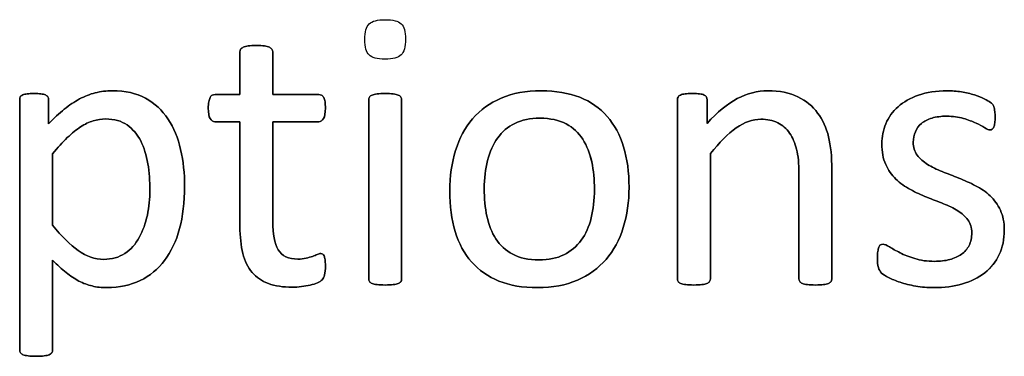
# Model space of a CAD drawing. Header units: inches. Extents: x 0 to 20790, y -12 to 14700.
# Tile 104 of 256: x 1559 to 1940, y 13021 to 13151. Entities that reach past the tile are written whole.
import ezdxf

# ---------------------------------------------------------------- set-up
doc = ezdxf.new("R2010")
doc.units = ezdxf.units.IN

msp = doc.modelspace()

# ---------------------------------------------------------------- linework, layer by layer
at = {"linetype": 'Continuous', "lineweight": 25}
for points, knots in [([(1706.547, 13137.089), (1707.679, 13138.178), (1708.256, 13140.197), (1708.256, 13146.083), (1707.708, 13148.074), (1705.487, 13150.181), (1703.438, 13150.699), (1697.437, 13150.699), (1695.36, 13150.18), (1694.234, 13149.084), (1693.109, 13148.016), (1692.561, 13145.996), (1692.561, 13140.082), (1693.109, 13138.091), (1695.302, 13136.014), (1697.35, 13135.466), (1703.352, 13135.466), (1705.429, 13136.014), (1706.547, 13137.089)], [0, 0, 0, 0, 0.128303, 0.128303, 0.2541147, 0.2541147, 0.3766179, 0.3766179, 0.5014998, 0.5014998, 0.5014998, 0.626434, 0.626434, 0.7501552, 0.7501552, 0.8738764, 0.8738764, 1, 1, 1, 1]), ([(1677.01, 13052.084), (1677.212, 13052.95), (1677.327, 13054.133), (1677.327, 13056.556), (1677.27, 13057.306), (1677.183, 13057.941), (1677.068, 13058.547), (1676.952, 13059.037), (1676.837, 13059.384), (1676.693, 13059.759), (1676.519, 13059.989), (1676.289, 13060.134), (1676.058, 13060.249), (1675.798, 13060.307), (1675.135, 13060.307), (1674.673, 13060.191), (1674.182, 13059.961), (1673.663, 13059.73), (1673.028, 13059.499), (1672.336, 13059.239), (1671.615, 13058.98), (1670.778, 13058.749), (1668.931, 13058.287), (1667.893, 13058.172), (1663.075, 13058.172), (1660.536, 13059.384), (1657.696, 13064.252), (1657.016, 13067.866), (1657.016, 13085.494), (1657.016, 13098.362), (1657.016, 13111.23), (1662.94, 13111.23), (1668.864, 13111.23), (1675.567, 13111.23), (1676.173, 13111.663), (1677.097, 13113.279), (1677.327, 13114.635), (1677.327, 13117.462), (1677.27, 13118.27), (1677.183, 13118.933), (1677.068, 13119.597), (1676.895, 13120.145), (1676.664, 13120.578), (1676.433, 13121.04), (1676.173, 13121.328), (1675.856, 13121.501), (1675.567, 13121.703), (1675.192, 13121.79), (1668.864, 13121.79), (1662.94, 13121.79), (1657.016, 13121.79), (1657.016, 13127.272), (1657.016, 13132.753), (1657.016, 13138.61), (1656.9, 13138.928), (1656.496, 13139.562), (1656.179, 13139.822), (1655.256, 13140.284), (1654.592, 13140.457), (1653.784, 13140.543), (1652.976, 13140.659), (1651.909, 13140.717), (1649.399, 13140.717), (1648.36, 13140.659), (1647.552, 13140.543), (1646.745, 13140.457), (1646.081, 13140.284), (1645.1, 13139.822), (1644.783, 13139.562), (1644.581, 13139.245), (1644.408, 13138.928), (1644.321, 13138.61), (1644.321, 13132.753), (1644.321, 13127.272), (1644.321, 13121.79), (1641.118, 13121.79), (1637.916, 13121.79), (1634.281, 13121.79), (1633.934, 13121.703), (1633.588, 13121.501), (1633.242, 13121.328), (1632.982, 13121.04), (1632.78, 13120.578), (1632.578, 13120.145), (1632.405, 13119.597), (1632.29, 13118.933), (1632.146, 13118.27), (1632.088, 13117.462), (1632.088, 13114.635), (1632.319, 13113.279), (1633.242, 13111.663), (1633.848, 13111.23), (1637.858, 13111.23), (1641.09, 13111.23), (1644.321, 13111.23), (1644.321, 13097.747), (1644.321, 13084.263), (1644.321, 13066.77), (1644.696, 13063.307), (1645.446, 13060.365), (1646.167, 13057.393), (1647.379, 13054.969), (1650.654, 13051.12), (1652.746, 13049.689), (1657.881, 13047.785), (1660.968, 13047.324), (1665.729, 13047.324), (1666.912, 13047.381), (1668.095, 13047.554), (1669.278, 13047.699), (1670.403, 13047.901), (1672.48, 13048.362), (1673.432, 13048.651), (1674.24, 13048.997), (1675.077, 13049.372), (1675.683, 13049.747), (1676.087, 13050.151), (1676.519, 13050.555), (1676.808, 13051.219), (1677.01, 13052.084)], [0, 0, 0, 0, 0.0169336, 0.0169336, 0.0273543, 0.0273543, 0.0273543, 0.0342551, 0.0342551, 0.0342551, 0.0386532, 0.0386532, 0.0386532, 0.0421312, 0.0421312, 0.0486524, 0.0486524, 0.0486524, 0.0578371, 0.0578371, 0.0578371, 0.0698121, 0.0698121, 0.0817871, 0.0817871, 0.1185882, 0.1185882, 0.1557168, 0.1557168, 0.2560764, 0.2560764, 0.2560764, 0.3153147, 0.3153147, 0.3231042, 0.3231042, 0.3308936, 0.3308936, 0.3350317, 0.3350317, 0.3350317, 0.3406368, 0.3406368, 0.3406368, 0.3446716, 0.3446716, 0.3446716, 0.3483066, 0.3483066, 0.4016209, 0.4016209, 0.4016209, 0.454298, 0.454298, 0.4579023, 0.4579023, 0.4615065, 0.4615065, 0.4651107, 0.4651107, 0.4651107, 0.4751388, 0.4751388, 0.484939, 0.484939, 0.484939, 0.4914006, 0.4914006, 0.4978622, 0.4978622, 0.4978622, 0.5012317, 0.5012317, 0.550479, 0.550479, 0.550479, 0.5810003, 0.5810003, 0.5851248, 0.5851248, 0.5851248, 0.5891096, 0.5891096, 0.5891096, 0.5945805, 0.5945805, 0.5945805, 0.6024171, 0.6024171, 0.6171684, 0.6171684, 0.6319196, 0.6319196, 0.69311, 0.69311, 0.69311, 0.82944, 0.82944, 0.8699889, 0.8699889, 0.8699889, 0.8978939, 0.8978939, 0.9255581, 0.9255581, 0.9532222, 0.9532222, 0.9623692, 0.9623692, 0.9623692, 0.9738223, 0.9738223, 0.9852753, 0.9852753, 0.9852753, 0.9926659, 0.9926659, 0.9926659, 1, 1, 1, 1]), ([(1644.581, 13139.245), (1644.408, 13138.928), (1644.321, 13138.61), (1644.321, 13132.753), (1644.321, 13127.272), (1644.321, 13121.79)], [0, 0, 0, 0, 0.0640394, 0.0640394, 1, 1, 1, 1]), ([(1647.552, 13140.543), (1646.745, 13140.457), (1646.081, 13140.284), (1645.1, 13139.822), (1644.783, 13139.562), (1644.581, 13139.245)], [0, 0, 0, 0, 0.5, 0.5, 1, 1, 1, 1]), ([(1653.784, 13140.543), (1652.976, 13140.659), (1651.909, 13140.717), (1649.399, 13140.717), (1648.36, 13140.659), (1647.552, 13140.543)], [0, 0, 0, 0, 0.5057471, 0.5057471, 1, 1, 1, 1]), ([(1657.016, 13121.79), (1657.016, 13127.272), (1657.016, 13132.753), (1657.016, 13138.61), (1656.9, 13138.928), (1656.496, 13139.562), (1656.179, 13139.822), (1655.256, 13140.284), (1654.592, 13140.457), (1653.784, 13140.543)], [0, 0, 0, 0, 0.8296943, 0.8296943, 0.8864629, 0.8864629, 0.9432314, 0.9432314, 1, 1, 1, 1]), ([(1620.984, 13069.942), (1622.278, 13074.762), (1622.942, 13080.186), (1622.942, 13091.265), (1622.423, 13096.025), (1620.395, 13105.003), (1618.758, 13108.922), (1614.28, 13115.698), (1611.401, 13118.356), (1604.326, 13122.268), (1600.034, 13123.232), (1592.705, 13123.232), (1590.513, 13122.973), (1588.435, 13122.425), (1586.358, 13121.905), (1584.338, 13121.097), (1582.348, 13120.059), (1580.386, 13118.991), (1578.424, 13117.693), (1574.531, 13114.487), (1572.509, 13112.615), (1570.403, 13110.48), (1570.403, 13113.577), (1570.403, 13116.673), (1570.403, 13120.232), (1570.316, 13120.607), (1570.114, 13120.895), (1569.941, 13121.184), (1569.624, 13121.415), (1568.701, 13121.819), (1568.124, 13121.963), (1566.739, 13122.136), (1565.844, 13122.165), (1563.738, 13122.165), (1562.873, 13122.136), (1561.43, 13121.963), (1560.853, 13121.819), (1559.93, 13121.415), (1559.612, 13121.184), (1559.324, 13120.607), (1559.237, 13120.232), (1559.237, 13087.543), (1559.237, 13055.315), (1559.237, 13022.655), (1559.324, 13022.309), (1559.497, 13021.992), (1559.699, 13021.703), (1560.016, 13021.444), (1560.997, 13021.04), (1561.661, 13020.867), (1562.469, 13020.78), (1563.277, 13020.665), (1564.315, 13020.607), (1566.825, 13020.607), (1567.893, 13020.665), (1568.701, 13020.78), (1569.509, 13020.867), (1570.172, 13021.04), (1571.095, 13021.444), (1571.413, 13021.703), (1571.615, 13021.992), (1571.817, 13022.309), (1571.932, 13022.655), (1571.932, 13034.629), (1571.932, 13046.169), (1571.932, 13057.71), (1573.779, 13055.893), (1575.51, 13054.335), (1578.799, 13051.68), (1580.472, 13050.555), (1583.784, 13048.812), (1585.492, 13048.189), (1587.252, 13047.785), (1588.983, 13047.352), (1590.888, 13047.15), (1597.754, 13047.15), (1602.024, 13048.074), (1609.526, 13051.709), (1612.671, 13054.306), (1617.762, 13061.018), (1619.682, 13065.096), (1620.984, 13069.942)], [0, 0, 0, 0, 0.0539213, 0.0539213, 0.0985989, 0.0985989, 0.1436132, 0.1436132, 0.1881866, 0.1881866, 0.2324828, 0.2324828, 0.2528488, 0.2528488, 0.2528488, 0.2747557, 0.2747557, 0.2747557, 0.298571, 0.298571, 0.3220058, 0.3220058, 0.3220058, 0.3526958, 0.3526958, 0.3572707, 0.3572707, 0.3572707, 0.3612866, 0.3612866, 0.3653025, 0.3653025, 0.3693184, 0.3693184, 0.3732257, 0.3732257, 0.3771331, 0.3771331, 0.3810405, 0.3810405, 0.3849478, 0.3849478, 0.6577304, 0.6577304, 0.6613935, 0.6613935, 0.6613935, 0.6652587, 0.6652587, 0.6691239, 0.6691239, 0.6691239, 0.6784706, 0.6784706, 0.6880346, 0.6880346, 0.6880346, 0.6940597, 0.6940597, 0.7000848, 0.7000848, 0.7000848, 0.7035935, 0.7035935, 0.797161, 0.797161, 0.797161, 0.818167, 0.818167, 0.839173, 0.839173, 0.8604682, 0.8604682, 0.8604682, 0.87776, 0.87776, 0.9184324, 0.9184324, 0.9591047, 0.9591047, 1, 1, 1, 1]), ([(1570.114, 13120.895), (1569.941, 13121.184), (1569.624, 13121.415), (1568.701, 13121.819), (1568.124, 13121.963), (1566.739, 13122.136), (1565.844, 13122.165), (1563.738, 13122.165), (1562.873, 13122.136), (1561.43, 13121.963), (1560.853, 13121.819), (1559.93, 13121.415), (1559.612, 13121.184), (1559.324, 13120.607), (1559.237, 13120.232), (1559.237, 13087.543), (1559.237, 13055.315), (1559.237, 13022.655), (1559.324, 13022.309), (1559.497, 13021.992)], [0, 0, 0, 0, 0.0132049, 0.0132049, 0.0264097, 0.0264097, 0.0396146, 0.0396146, 0.0524625, 0.0524625, 0.0653105, 0.0653105, 0.0781585, 0.0781585, 0.0910064, 0.0910064, 0.987955, 0.987955, 1, 1, 1, 1]), ([(1620.98, 13069.943), (1622.278, 13074.762), (1622.942, 13080.186), (1622.942, 13091.265), (1622.423, 13096.025), (1620.395, 13105.003), (1618.758, 13108.922), (1614.28, 13115.698), (1611.401, 13118.356), (1604.326, 13122.268), (1600.034, 13123.232), (1592.705, 13123.232), (1590.513, 13122.973), (1588.435, 13122.425)], [0, 0, 0, 0, 0.213255, 0.213255, 0.3899519, 0.3899519, 0.5679805, 0.5679805, 0.7442654, 0.7442654, 0.9194537, 0.9194537, 1, 1, 1, 1]), ([(1706.474, 13049.511), (1706.67, 13049.776), (1706.785, 13050.122), (1706.785, 13073.627), (1706.785, 13096.698), (1706.785, 13120.145), (1706.67, 13120.463), (1706.266, 13121.097), (1705.948, 13121.357), (1705.025, 13121.761), (1704.361, 13121.905), (1703.554, 13122.021), (1702.746, 13122.107), (1701.678, 13122.165), (1699.168, 13122.165), (1698.129, 13122.107), (1697.322, 13122.021), (1696.514, 13121.905), (1695.85, 13121.761), (1694.869, 13121.357), (1694.552, 13121.097), (1694.35, 13120.78), (1694.177, 13120.463), (1694.09, 13120.145), (1694.09, 13096.698), (1694.09, 13073.627), (1694.09, 13050.122), (1694.177, 13049.776), (1694.35, 13049.516), (1694.552, 13049.228), (1694.869, 13048.968), (1695.85, 13048.564), (1696.514, 13048.42), (1697.322, 13048.305), (1698.129, 13048.218), (1699.168, 13048.16), (1701.678, 13048.16), (1702.746, 13048.218), (1703.554, 13048.305), (1704.361, 13048.42), (1705.025, 13048.564), (1705.948, 13048.968), (1706.266, 13049.228), (1706.474, 13049.511)], [0, 0, 0, 0, 0.0079449, 0.0079449, 0.4314948, 0.4314948, 0.4383804, 0.4383804, 0.4452659, 0.4452659, 0.4521515, 0.4521515, 0.4521515, 0.4712256, 0.4712256, 0.4898663, 0.4898663, 0.4898663, 0.5020993, 0.5020993, 0.5143323, 0.5143323, 0.5143323, 0.5207714, 0.5207714, 0.9168542, 0.9168542, 0.9242838, 0.9242838, 0.9242838, 0.9318608, 0.9318608, 0.9394378, 0.9394378, 0.9394378, 0.9577211, 0.9577211, 0.9764296, 0.9764296, 0.9764296, 0.9882148, 0.9882148, 1, 1, 1, 1]), ([(1703.554, 13122.021), (1702.746, 13122.107), (1701.678, 13122.165), (1699.168, 13122.165), (1698.129, 13122.107), (1697.322, 13122.021)], [0, 0, 0, 0, 0.5057471, 0.5057471, 1, 1, 1, 1]), ([(1792.4, 13070.353), (1793.888, 13075.108), (1794.638, 13080.301), (1794.638, 13091.726), (1793.917, 13096.92), (1791.145, 13106.16), (1788.983, 13110.076), (1783.374, 13116.553), (1779.837, 13119.02), (1771.345, 13122.371), (1766.393, 13123.232), (1754.823, 13123.232), (1749.659, 13122.309), (1740.83, 13118.501), (1737.166, 13115.846), (1731.249, 13108.953), (1729.058, 13104.883), (1726.124, 13095.388), (1725.394, 13090.197), (1725.394, 13078.685), (1726.087, 13073.463), (1728.856, 13064.231), (1730.963, 13060.307), (1736.605, 13053.858), (1740.137, 13051.392), (1748.577, 13047.981), (1753.554, 13047.15), (1765.094, 13047.15), (1770.23, 13048.131), (1779.127, 13051.944), (1782.809, 13054.652), (1788.695, 13061.519), (1790.916, 13065.616), (1792.4, 13070.353)], [0, 0, 0, 0, 0.0581053, 0.0581053, 0.1179985, 0.1179985, 0.1779958, 0.1779958, 0.2382588, 0.2382588, 0.2986629, 0.2986629, 0.3612134, 0.3612134, 0.4237638, 0.4237638, 0.4857565, 0.4857565, 0.5474063, 0.5474063, 0.611258, 0.611258, 0.6751096, 0.6751096, 0.7386795, 0.7386795, 0.8024746, 0.8024746, 0.8682127, 0.8682127, 0.9341063, 0.9341063, 1, 1, 1, 1]), ([(1792.417, 13070.347), (1793.888, 13075.108), (1794.638, 13080.301), (1794.638, 13091.726), (1793.917, 13096.92), (1791.145, 13106.16), (1788.983, 13110.076), (1783.374, 13116.553), (1779.837, 13119.02), (1771.345, 13122.371), (1766.393, 13123.232), (1754.823, 13123.232), (1749.659, 13122.309), (1740.83, 13118.501), (1737.166, 13115.846), (1731.249, 13108.953), (1729.058, 13104.883), (1727.587, 13100.122)], [0, 0, 0, 0, 0.1196183, 0.1196183, 0.2429171, 0.2429171, 0.36643, 0.36643, 0.4904903, 0.4904903, 0.6148409, 0.6148409, 0.74361, 0.74361, 0.8723791, 0.8723791, 1, 1, 1, 1]), ([(1872.66, 13049.511), (1872.855, 13049.776), (1872.971, 13050.122), (1872.971, 13064.635), (1872.971, 13078.714), (1872.971, 13097.699), (1872.538, 13101.911), (1870.863, 13108.957), (1869.451, 13112.009), (1865.551, 13117.228), (1862.988, 13119.337), (1856.698, 13122.453), (1852.803, 13123.232), (1844.234, 13123.232), (1840.339, 13122.223), (1832.572, 13118.195), (1828.683, 13114.981), (1824.788, 13110.624), (1824.788, 13113.673), (1824.788, 13116.722), (1824.788, 13120.203), (1824.702, 13120.549), (1824.529, 13120.809), (1824.356, 13121.097), (1824.067, 13121.357), (1823.634, 13121.588), (1823.23, 13121.819), (1822.653, 13121.963), (1821.182, 13122.133), (1820.23, 13122.165), (1817.922, 13122.165), (1816.97, 13122.136), (1815.527, 13121.963), (1814.95, 13121.819), (1814.027, 13121.357), (1813.709, 13121.097), (1813.565, 13120.809), (1813.421, 13120.549), (1813.334, 13120.203), (1813.334, 13096.698), (1813.334, 13073.627), (1813.334, 13050.122), (1813.421, 13049.776), (1813.594, 13049.516), (1813.796, 13049.228), (1814.113, 13048.968), (1815.094, 13048.564), (1815.758, 13048.42), (1816.566, 13048.305), (1817.373, 13048.218), (1818.412, 13048.16), (1820.922, 13048.16), (1821.99, 13048.218), (1822.798, 13048.305), (1823.605, 13048.42), (1824.269, 13048.564), (1825.192, 13048.968), (1825.51, 13049.228), (1825.712, 13049.516), (1825.914, 13049.776), (1826.029, 13050.122), (1826.029, 13066.683), (1826.029, 13082.811), (1826.029, 13098.939), (1829.52, 13103.296), (1832.838, 13106.614), (1839.224, 13111.101), (1842.388, 13112.24), (1848.043, 13112.24), (1850.207, 13111.778), (1853.934, 13109.943), (1855.458, 13108.605), (1857.81, 13105.104), (1858.718, 13103.036), (1859.979, 13098.223), (1860.276, 13095.044), (1860.276, 13077.579), (1860.276, 13064.067), (1860.276, 13050.122), (1860.363, 13049.776), (1860.564, 13049.516), (1860.766, 13049.228), (1861.113, 13048.968), (1862.036, 13048.564), (1862.671, 13048.42), (1863.507, 13048.305), (1864.315, 13048.218), (1865.354, 13048.16), (1867.893, 13048.16), (1868.903, 13048.218), (1869.739, 13048.305), (1870.547, 13048.42), (1871.182, 13048.564), (1872.105, 13048.968), (1872.451, 13049.228), (1872.66, 13049.511)], [0, 0, 0, 0, 0.003308, 0.003308, 0.1109298, 0.1109298, 0.148421, 0.148421, 0.1859825, 0.1859825, 0.2230812, 0.2230812, 0.2601799, 0.2601799, 0.2919457, 0.2919457, 0.3235262, 0.3235262, 0.3235262, 0.3491126, 0.3491126, 0.3527447, 0.3527447, 0.3527447, 0.3561092, 0.3561092, 0.3561092, 0.3611616, 0.3611616, 0.3660223, 0.3660223, 0.3711323, 0.3711323, 0.3762422, 0.3762422, 0.3813522, 0.3813522, 0.3813522, 0.3843323, 0.3843323, 0.5432056, 0.5432056, 0.5461857, 0.5461857, 0.5461857, 0.549519, 0.549519, 0.5528522, 0.5528522, 0.5528522, 0.5609049, 0.5609049, 0.5691449, 0.5691449, 0.5691449, 0.5743354, 0.5743354, 0.579526, 0.579526, 0.579526, 0.5824175, 0.5824175, 0.6901747, 0.6901747, 0.6901747, 0.7261598, 0.7261598, 0.7619281, 0.7619281, 0.7898925, 0.7898925, 0.8175111, 0.8175111, 0.8448187, 0.8448187, 0.8717433, 0.8717433, 0.9637847, 0.9637847, 0.9667327, 0.9667327, 0.9667327, 0.9700902, 0.9700902, 0.9734478, 0.9734478, 0.9734478, 0.9817377, 0.9817377, 0.9896591, 0.9896591, 0.9896591, 0.9948295, 0.9948295, 1, 1, 1, 1]), ([(1823.634, 13121.588), (1823.23, 13121.819), (1822.653, 13121.963), (1821.182, 13122.133), (1820.23, 13122.165), (1817.922, 13122.165), (1816.97, 13122.136), (1815.527, 13121.963), (1814.95, 13121.819), (1814.027, 13121.357), (1813.709, 13121.097), (1813.565, 13120.809)], [0, 0, 0, 0, 0.2001512, 0.2001512, 0.3927074, 0.3927074, 0.5951383, 0.5951383, 0.7975691, 0.7975691, 1, 1, 1, 1]), ([(1872.653, 13049.516), (1872.855, 13049.776), (1872.971, 13050.122), (1872.971, 13064.635), (1872.971, 13078.714), (1872.971, 13097.699), (1872.538, 13101.911), (1870.863, 13108.957), (1869.451, 13112.009), (1865.551, 13117.228), (1862.988, 13119.337), (1856.698, 13122.453), (1852.803, 13123.232), (1844.234, 13123.232), (1840.339, 13122.223), (1832.572, 13118.195), (1828.683, 13114.981), (1824.788, 13110.624)], [0, 0, 0, 0, 0.010225, 0.010225, 0.3428774, 0.3428774, 0.4587604, 0.4587604, 0.5748606, 0.5748606, 0.6895305, 0.6895305, 0.8042005, 0.8042005, 0.9023866, 0.9023866, 1, 1, 1, 1]), ([(1937.616, 13059.937), (1938.926, 13062.702), (1939.589, 13065.846), (1939.589, 13072.367), (1939.07, 13074.935), (1937.092, 13079.24), (1935.752, 13081.08), (1934.107, 13082.609), (1932.463, 13084.167), (1930.588, 13085.466), (1928.453, 13086.533), (1926.346, 13087.629), (1924.182, 13088.61), (1919.822, 13090.332), (1917.662, 13091.178), (1915.585, 13092.015), (1913.479, 13092.823), (1911.603, 13093.746), (1909.959, 13094.785), (1908.314, 13095.794), (1906.987, 13097.006), (1905.948, 13098.362), (1904.938, 13099.718), (1904.419, 13101.392), (1904.419, 13104.825), (1904.679, 13106.152), (1905.775, 13108.633), (1906.554, 13109.701), (1907.622, 13110.595), (1908.66, 13111.49), (1910.016, 13112.182), (1913.305, 13113.163), (1915.181, 13113.394), (1919.768, 13113.394), (1921.903, 13113.105), (1923.779, 13112.557), (1925.625, 13111.98), (1927.27, 13111.374), (1930.039, 13110.105), (1931.165, 13109.499), (1932.03, 13108.922), (1932.925, 13108.374), (1933.588, 13108.085), (1934.338, 13108.085), (1934.627, 13108.172), (1934.886, 13108.345), (1935.146, 13108.547), (1935.348, 13108.835), (1935.55, 13109.239), (1935.723, 13109.643), (1935.839, 13110.191), (1936.012, 13111.461), (1936.041, 13112.211), (1936.041, 13113.913), (1936.012, 13114.606), (1935.834, 13115.73), (1935.781, 13116.193), (1935.694, 13116.597), (1935.608, 13116.972), (1935.492, 13117.318), (1935.319, 13117.635), (1935.117, 13117.924), (1934.771, 13118.299), (1934.223, 13118.703), (1933.704, 13119.107), (1932.896, 13119.597), (1931.857, 13120.116), (1930.79, 13120.665), (1929.52, 13121.155), (1926.551, 13122.087), (1924.875, 13122.482), (1923.028, 13122.771), (1921.182, 13123.088), (1919.335, 13123.232), (1913.305, 13123.232), (1909.612, 13122.684), (1903.297, 13120.425), (1900.668, 13118.933), (1896.456, 13115.183), (1894.898, 13112.99), (1893.831, 13110.509), (1892.792, 13108.028), (1892.273, 13105.431), (1892.273, 13099.632), (1892.763, 13096.977), (1893.773, 13094.785), (1894.754, 13092.563), (1896.081, 13090.688), (1897.725, 13089.072), (1899.37, 13087.485), (1901.217, 13086.158), (1903.294, 13085.033), (1905.371, 13083.936), (1907.506, 13082.955), (1911.867, 13081.234), (1913.998, 13080.388), (1916.046, 13079.58), (1918.095, 13078.801), (1919.941, 13077.878), (1921.586, 13076.868), (1923.202, 13075.829), (1924.529, 13074.646), (1926.548, 13071.992), (1927.039, 13070.347), (1927.039, 13066.481), (1926.693, 13064.865), (1925.308, 13062.096), (1924.327, 13060.942), (1923.028, 13060.047), (1921.759, 13059.153), (1920.23, 13058.46), (1916.768, 13057.537), (1914.806, 13057.306), (1909.785, 13057.306), (1907.247, 13057.652), (1902.83, 13059.029), (1900.928, 13059.788), (1899.312, 13060.624), (1897.697, 13061.432), (1896.341, 13062.211), (1895.215, 13062.903), (1894.119, 13063.596), (1893.282, 13063.942), (1892.359, 13063.942), (1892.042, 13063.827), (1891.753, 13063.654), (1891.494, 13063.481), (1891.263, 13063.192), (1891.118, 13062.788), (1890.945, 13062.355), (1890.83, 13061.836), (1890.715, 13061.172), (1890.628, 13060.48), (1890.57, 13059.672), (1890.57, 13057.104), (1890.686, 13055.864), (1891.205, 13054.017), (1891.609, 13053.296), (1892.763, 13052.257), (1893.657, 13051.68), (1894.869, 13051.045), (1896.11, 13050.411), (1897.61, 13049.776), (1899.37, 13049.199), (1901.159, 13048.593), (1903.15, 13048.131), (1905.371, 13047.727), (1907.622, 13047.352), (1909.959, 13047.15), (1916.421, 13047.15), (1920.086, 13047.641), (1926.753, 13049.595), (1929.635, 13051.017), (1934.443, 13054.839), (1936.3, 13057.162), (1937.616, 13059.937)], [0, 0, 0, 0, 0.0265971, 0.0265971, 0.0488695, 0.0488695, 0.071505, 0.071505, 0.071505, 0.0916763, 0.0916763, 0.0916763, 0.1124207, 0.1124207, 0.1329291, 0.1329291, 0.1329291, 0.1513232, 0.1513232, 0.1513232, 0.1671509, 0.1671509, 0.1671509, 0.1827935, 0.1827935, 0.1941287, 0.1941287, 0.2054639, 0.2054639, 0.2054639, 0.2187849, 0.2187849, 0.232106, 0.232106, 0.2470255, 0.2470255, 0.2470255, 0.2617411, 0.2617411, 0.2764567, 0.2764567, 0.2764567, 0.2827861, 0.2827861, 0.2867419, 0.2867419, 0.2867419, 0.2899769, 0.2899769, 0.2899769, 0.2946866, 0.2946866, 0.2993962, 0.2993962, 0.3039489, 0.3039489, 0.3087355, 0.3087355, 0.3087355, 0.3118991, 0.3118991, 0.3118991, 0.3162873, 0.3162873, 0.3162873, 0.3241694, 0.3241694, 0.3241694, 0.3358727, 0.3358727, 0.3477852, 0.3477852, 0.3477852, 0.3635516, 0.3635516, 0.3992722, 0.3992722, 0.4352836, 0.4352836, 0.4712949, 0.4712949, 0.4712949, 0.4954133, 0.4954133, 0.5223243, 0.5223243, 0.5223243, 0.5434303, 0.5434303, 0.5434303, 0.5642681, 0.5642681, 0.5642681, 0.5855645, 0.5855645, 0.6066186, 0.6066186, 0.6066186, 0.6252846, 0.6252846, 0.6252846, 0.6414191, 0.6414191, 0.6575536, 0.6575536, 0.6732136, 0.6732136, 0.6888736, 0.6888736, 0.6888736, 0.7040281, 0.7040281, 0.7191826, 0.7191826, 0.7391866, 0.7391866, 0.7589539, 0.7589539, 0.7589539, 0.7730817, 0.7730817, 0.7730817, 0.7812698, 0.7812698, 0.7868722, 0.7868722, 0.7868722, 0.7901715, 0.7901715, 0.7901715, 0.7952132, 0.7952132, 0.7952132, 0.802729, 0.802729, 0.8148868, 0.8148868, 0.8270447, 0.8270447, 0.8392026, 0.8392026, 0.8392026, 0.8540559, 0.8540559, 0.8540559, 0.8729189, 0.8729189, 0.8729189, 0.8944875, 0.8944875, 0.9297587, 0.9297587, 0.9647499, 0.9647499, 1, 1, 1, 1]), ([(1923.028, 13122.771), (1921.182, 13123.088), (1919.335, 13123.232), (1913.305, 13123.232), (1909.612, 13122.684), (1903.297, 13120.425), (1900.668, 13118.933), (1896.456, 13115.183), (1894.898, 13112.99), (1893.831, 13110.509)], [0, 0, 0, 0, 0.1276528, 0.1276528, 0.4168663, 0.4168663, 0.7084331, 0.7084331, 1, 1, 1, 1]), ([(1931.857, 13120.116), (1930.79, 13120.665), (1929.52, 13121.155), (1926.551, 13122.087), (1924.875, 13122.482), (1923.028, 13122.771)], [0, 0, 0, 0, 0.495573, 0.495573, 1, 1, 1, 1]), ([(1570.403, 13110.48), (1570.403, 13113.577), (1570.403, 13116.673), (1570.403, 13120.232), (1570.316, 13120.607), (1570.114, 13120.895)], [0, 0, 0, 0, 0.8702703, 0.8702703, 1, 1, 1, 1]), ([(1582.348, 13120.059), (1580.386, 13118.991), (1578.424, 13117.693), (1574.531, 13114.487), (1572.509, 13112.615), (1570.403, 13110.48)], [0, 0, 0, 0, 0.5040267, 0.5040267, 1, 1, 1, 1]), ([(1632.29, 13118.933), (1632.146, 13118.27), (1632.088, 13117.462), (1632.088, 13114.635), (1632.319, 13113.279), (1633.242, 13111.663), (1633.848, 13111.23), (1637.858, 13111.23), (1641.09, 13111.23), (1644.321, 13111.23)], [0, 0, 0, 0, 0.0795356, 0.0795356, 0.2292497, 0.2292497, 0.3789638, 0.3789638, 1, 1, 1, 1]), ([(1644.321, 13121.79), (1641.118, 13121.79), (1637.916, 13121.79), (1634.281, 13121.79), (1633.934, 13121.703), (1633.588, 13121.501)], [0, 0, 0, 0, 0.8809524, 0.8809524, 1, 1, 1, 1]), ([(1675.856, 13121.501), (1675.567, 13121.703), (1675.192, 13121.79), (1668.864, 13121.79), (1662.94, 13121.79), (1657.016, 13121.79)], [0, 0, 0, 0, 0.0638298, 0.0638298, 1, 1, 1, 1]), ([(1657.016, 13111.23), (1662.94, 13111.23), (1668.864, 13111.23), (1675.567, 13111.23), (1676.173, 13111.663), (1677.097, 13113.279), (1677.327, 13114.635), (1677.327, 13117.462), (1677.27, 13118.27), (1677.183, 13118.933)], [0, 0, 0, 0, 0.7502759, 0.7502759, 0.8489324, 0.8489324, 0.9475888, 0.9475888, 1, 1, 1, 1]), ([(1694.35, 13120.78), (1694.177, 13120.463), (1694.09, 13120.145), (1694.09, 13096.698), (1694.09, 13073.627), (1694.09, 13050.122), (1694.177, 13049.776), (1694.35, 13049.516)], [0, 0, 0, 0, 0.0157068, 0.0157068, 0.9818768, 0.9818768, 1, 1, 1, 1]), ([(1697.322, 13122.021), (1696.514, 13121.905), (1695.85, 13121.761), (1694.869, 13121.357), (1694.552, 13121.097), (1694.35, 13120.78)], [0, 0, 0, 0, 0.5, 0.5, 1, 1, 1, 1]), ([(1706.468, 13049.516), (1706.67, 13049.776), (1706.785, 13050.122), (1706.785, 13073.627), (1706.785, 13096.698), (1706.785, 13120.145), (1706.67, 13120.463), (1706.266, 13121.097), (1705.948, 13121.357), (1705.025, 13121.761), (1704.361, 13121.905), (1703.554, 13122.021)], [0, 0, 0, 0, 0.0175713, 0.0175713, 0.9543147, 0.9543147, 0.9695431, 0.9695431, 0.9847716, 0.9847716, 1, 1, 1, 1]), ([(1813.565, 13120.809), (1813.421, 13120.549), (1813.334, 13120.203), (1813.334, 13096.698), (1813.334, 13073.627), (1813.334, 13050.122), (1813.421, 13049.776), (1813.594, 13049.516)], [0, 0, 0, 0, 0.0180796, 0.0180796, 0.9819204, 0.9819204, 1, 1, 1, 1]), ([(1824.788, 13110.624), (1824.788, 13113.673), (1824.788, 13116.722), (1824.788, 13120.203), (1824.702, 13120.549), (1824.529, 13120.809)], [0, 0, 0, 0, 0.8756906, 0.8756906, 1, 1, 1, 1]), ([(1935.55, 13109.239), (1935.723, 13109.643), (1935.839, 13110.191), (1936.012, 13111.461), (1936.041, 13112.211), (1936.041, 13113.913), (1936.012, 13114.606), (1935.834, 13115.73), (1935.781, 13116.193), (1935.694, 13116.597)], [0, 0, 0, 0, 0.2510668, 0.2510668, 0.5021337, 0.5021337, 0.7448316, 0.7448316, 1, 1, 1, 1]), ([(1608.747, 13095.044), (1609.295, 13091.726), (1609.555, 13088.322), (1609.555, 13081.542), (1609.208, 13078.339), (1607.881, 13071.992), (1606.843, 13069.107), (1604.015, 13063.971), (1602.169, 13061.923), (1597.597, 13058.855), (1594.869, 13058.085), (1588.262, 13058.085), (1584.973, 13059.21), (1578.741, 13063.711), (1575.423, 13066.972), (1571.932, 13071.242), (1571.932, 13080.426), (1571.932, 13089.611), (1571.932, 13098.795), (1573.923, 13101.305), (1575.827, 13103.411), (1579.434, 13106.844), (1581.136, 13108.23), (1582.78, 13109.268), (1584.425, 13110.336), (1586.041, 13111.115), (1587.627, 13111.576), (1589.214, 13112.067), (1590.83, 13112.326), (1595.764, 13112.326), (1598.504, 13111.547), (1602.923, 13108.466), (1604.679, 13106.412), (1607.264, 13101.299), (1608.199, 13098.362), (1608.747, 13095.044)], [0, 0, 0, 0, 0.0683135, 0.0683135, 0.1305178, 0.1305178, 0.192722, 0.192722, 0.2549262, 0.2549262, 0.317497, 0.317497, 0.3851873, 0.3851873, 0.4528776, 0.4528776, 0.4528776, 0.6292528, 0.6292528, 0.6292528, 0.6836987, 0.6836987, 0.7390439, 0.7390439, 0.7390439, 0.7741419, 0.7741419, 0.7741419, 0.8062151, 0.8062151, 0.8703613, 0.8703613, 0.9354716, 0.9354716, 1, 1, 1, 1]), ([(1587.627, 13111.576), (1589.214, 13112.067), (1590.83, 13112.326), (1595.764, 13112.326), (1598.504, 13111.547), (1602.923, 13108.466), (1604.679, 13106.412), (1607.264, 13101.299), (1608.199, 13098.362), (1608.747, 13095.044)], [0, 0, 0, 0, 0.1420056, 0.1420056, 0.4260169, 0.4260169, 0.7142968, 0.7142968, 1, 1, 1, 1]), ([(1644.321, 13111.23), (1644.321, 13097.747), (1644.321, 13084.263), (1644.321, 13066.77), (1644.696, 13063.307), (1645.446, 13060.365)], [0, 0, 0, 0, 0.7707532, 0.7707532, 1, 1, 1, 1]), ([(1672.336, 13059.239), (1671.615, 13058.98), (1670.778, 13058.749), (1668.931, 13058.287), (1667.893, 13058.172), (1663.075, 13058.172), (1660.536, 13059.384), (1657.696, 13064.252), (1657.016, 13067.866), (1657.016, 13085.494), (1657.016, 13098.362), (1657.016, 13111.23)], [0, 0, 0, 0, 0.0604067, 0.0604067, 0.1208135, 0.1208135, 0.3064536, 0.3064536, 0.4937452, 0.4937452, 1, 1, 1, 1]), ([(1780.21, 13095.707), (1780.905, 13092.361), (1781.251, 13088.841), (1781.251, 13081.08), (1780.847, 13077.416), (1780.011, 13074.098), (1779.203, 13070.751), (1777.904, 13067.866), (1774.419, 13063.044), (1772.192, 13061.172), (1766.768, 13058.518), (1763.565, 13057.854), (1755.804, 13057.854), (1752.428, 13058.576), (1749.716, 13060.047), (1746.975, 13061.49), (1744.811, 13063.481), (1741.58, 13068.443), (1740.426, 13071.357), (1739.047, 13078.023), (1738.695, 13081.599), (1738.695, 13089.332), (1739.128, 13092.996), (1740.81, 13099.666), (1742.128, 13102.546), (1745.604, 13107.412), (1747.812, 13109.297), (1753.213, 13111.94), (1756.439, 13112.615), (1764.229, 13112.615), (1767.604, 13111.894), (1773.016, 13108.957), (1775.192, 13106.989), (1778.366, 13101.969), (1779.52, 13099.026), (1780.21, 13095.707)], [0, 0, 0, 0, 0.0676707, 0.0676707, 0.1400264, 0.1400264, 0.1400264, 0.2011218, 0.2011218, 0.2630503, 0.2630503, 0.3249788, 0.3249788, 0.3931969, 0.3931969, 0.3931969, 0.4510423, 0.4510423, 0.5088876, 0.5088876, 0.5662549, 0.5662549, 0.6253606, 0.6253606, 0.6850724, 0.6850724, 0.7452559, 0.7452559, 0.8049234, 0.8049234, 0.8701413, 0.8701413, 0.9350707, 0.9350707, 1, 1, 1, 1]), ([(1749.716, 13060.047), (1746.975, 13061.49), (1744.811, 13063.481), (1741.58, 13068.443), (1740.426, 13071.357), (1739.047, 13078.023), (1738.695, 13081.599), (1738.695, 13089.332), (1739.128, 13092.996), (1740.81, 13099.666), (1742.128, 13102.546), (1745.604, 13107.412), (1747.812, 13109.297), (1753.213, 13111.94), (1756.439, 13112.615), (1764.229, 13112.615), (1767.604, 13111.894), (1773.016, 13108.957), (1775.192, 13106.989), (1778.366, 13101.969), (1779.52, 13099.026), (1780.212, 13095.708)], [0, 0, 0, 0, 0.0953281, 0.0953281, 0.1906562, 0.1906562, 0.2851963, 0.2851963, 0.3826013, 0.3826013, 0.4810053, 0.4810053, 0.5801866, 0.5801866, 0.6785175, 0.6785175, 0.7859954, 0.7859954, 0.8929977, 0.8929977, 1, 1, 1, 1]), ([(1826.029, 13098.939), (1829.52, 13103.296), (1832.838, 13106.614), (1839.224, 13111.101), (1842.388, 13112.24), (1848.043, 13112.24), (1850.207, 13111.778), (1853.934, 13109.943), (1855.458, 13108.605), (1857.81, 13105.104), (1858.718, 13103.036), (1859.979, 13098.223), (1860.276, 13095.044), (1860.276, 13077.579), (1860.276, 13064.067), (1860.276, 13050.122), (1860.363, 13049.776), (1860.564, 13049.516)], [0, 0, 0, 0, 0.1301177, 0.1301177, 0.2594518, 0.2594518, 0.3605676, 0.3605676, 0.4604332, 0.4604332, 0.5591739, 0.5591739, 0.6565299, 0.6565299, 0.9893406, 0.9893406, 1, 1, 1, 1]), ([(1907.622, 13110.595), (1908.66, 13111.49), (1910.016, 13112.182), (1913.305, 13113.163), (1915.181, 13113.394), (1919.768, 13113.394), (1921.903, 13113.105), (1923.779, 13112.557)], [0, 0, 0, 0, 0.3205128, 0.3205128, 0.6410256, 0.6410256, 1, 1, 1, 1]), ([(1923.779, 13112.557), (1925.625, 13111.98), (1927.27, 13111.374), (1930.039, 13110.105), (1931.165, 13109.499), (1932.03, 13108.922)], [0, 0, 0, 0, 0.5, 0.5, 1, 1, 1, 1]), ([(1571.932, 13098.795), (1573.923, 13101.305), (1575.827, 13103.411), (1579.434, 13106.844), (1581.136, 13108.23), (1582.78, 13109.268)], [0, 0, 0, 0, 0.4959041, 0.4959041, 1, 1, 1, 1]), ([(1893.831, 13110.509), (1892.792, 13108.028), (1892.273, 13105.431), (1892.273, 13099.632), (1892.763, 13096.977), (1893.773, 13094.785)], [0, 0, 0, 0, 0.4726368, 0.4726368, 1, 1, 1, 1]), ([(1905.948, 13098.362), (1904.938, 13099.718), (1904.419, 13101.392), (1904.419, 13104.825), (1904.679, 13106.152), (1905.775, 13108.633), (1906.554, 13109.701), (1907.622, 13110.595)], [0, 0, 0, 0, 0.408284, 0.408284, 0.704142, 0.704142, 1, 1, 1, 1]), ([(1932.03, 13108.922), (1932.925, 13108.374), (1933.588, 13108.085), (1934.338, 13108.085), (1934.627, 13108.172), (1934.886, 13108.345)], [0, 0, 0, 0, 0.6153846, 0.6153846, 1, 1, 1, 1]), ([(1727.587, 13100.122), (1726.124, 13095.388), (1725.394, 13090.197), (1725.394, 13078.685), (1726.087, 13073.463), (1728.856, 13064.231), (1730.963, 13060.307), (1736.605, 13053.858), (1740.137, 13051.392), (1748.577, 13047.981), (1753.554, 13047.15), (1765.094, 13047.15), (1770.23, 13048.131), (1779.127, 13051.944), (1782.809, 13054.652), (1788.695, 13061.519), (1790.916, 13065.616), (1792.417, 13070.347)], [0, 0, 0, 0, 0.1198845, 0.1198845, 0.2440506, 0.2440506, 0.3682168, 0.3682168, 0.4918351, 0.4918351, 0.6158913, 0.6158913, 0.7437259, 0.7437259, 0.8718629, 0.8718629, 1, 1, 1, 1]), ([(1780.212, 13095.708), (1780.905, 13092.361), (1781.251, 13088.841), (1781.251, 13081.08), (1780.847, 13077.416), (1780.011, 13074.098)], [0, 0, 0, 0, 0.4832714, 0.4832714, 1, 1, 1, 1]), ([(1825.712, 13049.516), (1825.914, 13049.776), (1826.029, 13050.122), (1826.029, 13066.683), (1826.029, 13082.811), (1826.029, 13098.939)], [0, 0, 0, 0, 0.0261324, 0.0261324, 1, 1, 1, 1]), ([(1608.747, 13095.044), (1609.295, 13091.726), (1609.555, 13088.322), (1609.555, 13081.542), (1609.208, 13078.339), (1607.881, 13071.992), (1606.843, 13069.107), (1604.015, 13063.971), (1602.169, 13061.923), (1597.597, 13058.855), (1594.869, 13058.085), (1588.262, 13058.085), (1584.973, 13059.21), (1578.741, 13063.711), (1575.423, 13066.972), (1571.932, 13071.242)], [0, 0, 0, 0, 0.1508433, 0.1508433, 0.2881965, 0.2881965, 0.4255498, 0.4255498, 0.562903, 0.562903, 0.7010659, 0.7010659, 0.8505329, 0.8505329, 1, 1, 1, 1]), ([(1928.453, 13086.533), (1926.346, 13087.629), (1924.182, 13088.61), (1919.822, 13090.332), (1917.662, 13091.178), (1915.585, 13092.015)], [0, 0, 0, 0, 0.5028597, 0.5028597, 1, 1, 1, 1]), ([(1903.294, 13085.033), (1905.371, 13083.936), (1907.506, 13082.955), (1911.867, 13081.234), (1913.998, 13080.388), (1916.046, 13079.58)], [0, 0, 0, 0, 0.5028597, 0.5028597, 1, 1, 1, 1]), ([(1937.627, 13059.932), (1938.926, 13062.702), (1939.589, 13065.846), (1939.589, 13072.367), (1939.07, 13074.935), (1937.092, 13079.24), (1935.752, 13081.08), (1934.107, 13082.609)], [0, 0, 0, 0, 0.3719617, 0.3719617, 0.6834419, 0.6834419, 1, 1, 1, 1]), ([(1921.586, 13076.868), (1923.202, 13075.829), (1924.529, 13074.646), (1926.548, 13071.992), (1927.039, 13070.347), (1927.039, 13066.481), (1926.693, 13064.865), (1925.308, 13062.096), (1924.327, 13060.942), (1923.028, 13060.047)], [0, 0, 0, 0, 0.2537313, 0.2537313, 0.5074627, 0.5074627, 0.7537313, 0.7537313, 1, 1, 1, 1]), ([(1780.011, 13074.098), (1779.203, 13070.751), (1777.904, 13067.866), (1774.419, 13063.044), (1772.192, 13061.172), (1766.768, 13058.518), (1763.565, 13057.854), (1755.804, 13057.854), (1752.428, 13058.576), (1749.716, 13060.047)], [0, 0, 0, 0, 0.2413212, 0.2413212, 0.485933, 0.485933, 0.7305448, 0.7305448, 1, 1, 1, 1]), ([(1587.252, 13047.785), (1588.983, 13047.352), (1590.888, 13047.15), (1597.754, 13047.15), (1602.024, 13048.074), (1609.526, 13051.709), (1612.671, 13054.306), (1617.762, 13061.018), (1619.682, 13065.096), (1620.98, 13069.943)], [0, 0, 0, 0, 0.1239276, 0.1239276, 0.4154192, 0.4154192, 0.7069109, 0.7069109, 1, 1, 1, 1]), ([(1895.215, 13062.903), (1894.119, 13063.596), (1893.282, 13063.942), (1892.359, 13063.942), (1892.042, 13063.827), (1891.753, 13063.654)], [0, 0, 0, 0, 0.59375, 0.59375, 1, 1, 1, 1]), ([(1571.615, 13021.992), (1571.817, 13022.309), (1571.932, 13022.655), (1571.932, 13034.629), (1571.932, 13046.169), (1571.932, 13057.71)], [0, 0, 0, 0, 0.0361446, 0.0361446, 1, 1, 1, 1]), ([(1571.932, 13057.71), (1573.779, 13055.893), (1575.51, 13054.335), (1578.799, 13051.68), (1580.472, 13050.555), (1583.784, 13048.812), (1585.492, 13048.189), (1587.252, 13047.785)], [0, 0, 0, 0, 0.331811, 0.331811, 0.663622, 0.663622, 1, 1, 1, 1]), ([(1645.446, 13060.365), (1646.167, 13057.393), (1647.379, 13054.969), (1650.654, 13051.12), (1652.746, 13049.689), (1657.881, 13047.785), (1660.968, 13047.324), (1665.729, 13047.324), (1666.912, 13047.381), (1668.095, 13047.554)], [0, 0, 0, 0, 0.3020665, 0.3020665, 0.6015259, 0.6015259, 0.9009852, 0.9009852, 1, 1, 1, 1]), ([(1676.289, 13060.134), (1676.058, 13060.249), (1675.798, 13060.307), (1675.135, 13060.307), (1674.673, 13060.191), (1674.182, 13059.961)], [0, 0, 0, 0, 0.3478261, 0.3478261, 1, 1, 1, 1]), ([(1677.01, 13052.084), (1677.212, 13052.95), (1677.327, 13054.133), (1677.327, 13056.556), (1677.27, 13057.306), (1677.183, 13057.941)], [0, 0, 0, 0, 0.6190476, 0.6190476, 1, 1, 1, 1]), ([(1890.715, 13061.172), (1890.628, 13060.48), (1890.57, 13059.672), (1890.57, 13057.104), (1890.686, 13055.864), (1891.205, 13054.017), (1891.609, 13053.296), (1892.763, 13052.257), (1893.657, 13051.68), (1894.869, 13051.045)], [0, 0, 0, 0, 0.1708543, 0.1708543, 0.4472362, 0.4472362, 0.7236181, 0.7236181, 1, 1, 1, 1]), ([(1923.028, 13060.047), (1921.759, 13059.153), (1920.23, 13058.46), (1916.768, 13057.537), (1914.806, 13057.306), (1909.785, 13057.306), (1907.247, 13057.652), (1902.83, 13059.029), (1900.928, 13059.788), (1899.312, 13060.624)], [0, 0, 0, 0, 0.216245, 0.216245, 0.43249, 0.43249, 0.7179334, 0.7179334, 1, 1, 1, 1]), ([(1905.371, 13047.727), (1907.622, 13047.352), (1909.959, 13047.15), (1916.421, 13047.15), (1920.086, 13047.641), (1926.753, 13049.595), (1929.635, 13051.017), (1934.443, 13054.839), (1936.3, 13057.162), (1937.627, 13059.932)], [0, 0, 0, 0, 0.1697237, 0.1697237, 0.4472719, 0.4472719, 0.7226174, 0.7226174, 1, 1, 1, 1]), ([(1668.095, 13047.554), (1669.278, 13047.699), (1670.403, 13047.901), (1672.48, 13048.362), (1673.432, 13048.651), (1674.24, 13048.997)], [0, 0, 0, 0, 0.5, 0.5, 1, 1, 1, 1]), ([(1694.35, 13049.516), (1694.552, 13049.228), (1694.869, 13048.968), (1695.85, 13048.564), (1696.514, 13048.42), (1697.322, 13048.305)], [0, 0, 0, 0, 0.5, 0.5, 1, 1, 1, 1]), ([(1697.322, 13048.305), (1698.129, 13048.218), (1699.168, 13048.16), (1701.678, 13048.16), (1702.746, 13048.218), (1703.554, 13048.305)], [0, 0, 0, 0, 0.4942529, 0.4942529, 1, 1, 1, 1]), ([(1703.554, 13048.305), (1704.361, 13048.42), (1705.025, 13048.564), (1705.948, 13048.968), (1706.266, 13049.228), (1706.468, 13049.516)], [0, 0, 0, 0, 0.5, 0.5, 1, 1, 1, 1]), ([(1813.594, 13049.516), (1813.796, 13049.228), (1814.113, 13048.968), (1815.094, 13048.564), (1815.758, 13048.42), (1816.566, 13048.305)], [0, 0, 0, 0, 0.5, 0.5, 1, 1, 1, 1]), ([(1816.566, 13048.305), (1817.373, 13048.218), (1818.412, 13048.16), (1820.922, 13048.16), (1821.99, 13048.218), (1822.798, 13048.305)], [0, 0, 0, 0, 0.4942529, 0.4942529, 1, 1, 1, 1]), ([(1822.798, 13048.305), (1823.605, 13048.42), (1824.269, 13048.564), (1825.192, 13048.968), (1825.51, 13049.228), (1825.712, 13049.516)], [0, 0, 0, 0, 0.5, 0.5, 1, 1, 1, 1]), ([(1860.564, 13049.516), (1860.766, 13049.228), (1861.113, 13048.968), (1862.036, 13048.564), (1862.671, 13048.42), (1863.507, 13048.305)], [0, 0, 0, 0, 0.5, 0.5, 1, 1, 1, 1]), ([(1863.507, 13048.305), (1864.315, 13048.218), (1865.354, 13048.16), (1867.893, 13048.16), (1868.903, 13048.218), (1869.739, 13048.305)], [0, 0, 0, 0, 0.5113636, 0.5113636, 1, 1, 1, 1]), ([(1869.739, 13048.305), (1870.547, 13048.42), (1871.182, 13048.564), (1872.105, 13048.968), (1872.451, 13049.228), (1872.653, 13049.516)], [0, 0, 0, 0, 0.5, 0.5, 1, 1, 1, 1]), ([(1559.497, 13021.992), (1559.699, 13021.703), (1560.016, 13021.444), (1560.997, 13021.04), (1561.661, 13020.867), (1562.469, 13020.78)], [0, 0, 0, 0, 0.5, 0.5, 1, 1, 1, 1]), ([(1562.469, 13020.78), (1563.277, 13020.665), (1564.315, 13020.607), (1566.825, 13020.607), (1567.893, 13020.665), (1568.701, 13020.78)], [0, 0, 0, 0, 0.4942529, 0.4942529, 1, 1, 1, 1]), ([(1568.701, 13020.78), (1569.509, 13020.867), (1570.172, 13021.04), (1571.095, 13021.444), (1571.413, 13021.703), (1571.615, 13021.992)], [0, 0, 0, 0, 0.5, 0.5, 1, 1, 1, 1])]:
    msp.add_open_spline(points, degree=3, knots=knots, dxfattribs=at)
for points in [[(1588.435, 13122.425), (1586.358, 13121.905), (1584.338, 13121.097), (1582.348, 13120.059)], [(1632.78, 13120.578), (1632.578, 13120.145), (1632.405, 13119.597), (1632.29, 13118.933)], [(1633.588, 13121.501), (1633.242, 13121.328), (1632.982, 13121.04), (1632.78, 13120.578)], [(1676.664, 13120.578), (1676.433, 13121.04), (1676.173, 13121.328), (1675.856, 13121.501)], [(1677.183, 13118.933), (1677.068, 13119.597), (1676.895, 13120.145), (1676.664, 13120.578)], [(1824.529, 13120.809), (1824.356, 13121.097), (1824.067, 13121.357), (1823.634, 13121.588)], [(1934.223, 13118.703), (1933.704, 13119.107), (1932.896, 13119.597), (1931.857, 13120.116)], [(1935.319, 13117.635), (1935.117, 13117.924), (1934.771, 13118.299), (1934.223, 13118.703)], [(1935.694, 13116.597), (1935.608, 13116.972), (1935.492, 13117.318), (1935.319, 13117.635)], [(1582.78, 13109.268), (1584.425, 13110.336), (1586.041, 13111.115), (1587.627, 13111.576)], [(1934.886, 13108.345), (1935.146, 13108.547), (1935.348, 13108.835), (1935.55, 13109.239)], [(1571.932, 13071.242), (1571.932, 13080.426), (1571.932, 13089.611), (1571.932, 13098.795)], [(1909.959, 13094.785), (1908.314, 13095.794), (1906.987, 13097.006), (1905.948, 13098.362)], [(1893.773, 13094.785), (1894.754, 13092.563), (1896.081, 13090.688), (1897.725, 13089.072)], [(1915.585, 13092.015), (1913.479, 13092.823), (1911.603, 13093.746), (1909.959, 13094.785)], [(1897.725, 13089.072), (1899.37, 13087.485), (1901.217, 13086.158), (1903.294, 13085.033)], [(1934.107, 13082.609), (1932.463, 13084.167), (1930.588, 13085.466), (1928.453, 13086.533)], [(1916.046, 13079.58), (1918.095, 13078.801), (1919.941, 13077.878), (1921.586, 13076.868)], [(1891.118, 13062.788), (1890.945, 13062.355), (1890.83, 13061.836), (1890.715, 13061.172)], [(1891.753, 13063.654), (1891.494, 13063.481), (1891.263, 13063.192), (1891.118, 13062.788)], [(1899.312, 13060.624), (1897.697, 13061.432), (1896.341, 13062.211), (1895.215, 13062.903)], [(1674.182, 13059.961), (1673.663, 13059.73), (1673.028, 13059.499), (1672.336, 13059.239)], [(1676.837, 13059.384), (1676.693, 13059.759), (1676.519, 13059.989), (1676.289, 13060.134)], [(1677.183, 13057.941), (1677.068, 13058.547), (1676.952, 13059.037), (1676.837, 13059.384)], [(1674.24, 13048.997), (1675.077, 13049.372), (1675.683, 13049.747), (1676.087, 13050.151)], [(1676.087, 13050.151), (1676.519, 13050.555), (1676.808, 13051.219), (1677.01, 13052.084)], [(1894.869, 13051.045), (1896.11, 13050.411), (1897.61, 13049.776), (1899.37, 13049.199)], [(1899.37, 13049.199), (1901.159, 13048.593), (1903.15, 13048.131), (1905.371, 13047.727)]]:
    msp.add_open_spline(points, degree=3, dxfattribs=at)

doc.saveas('drawing.dxf')
